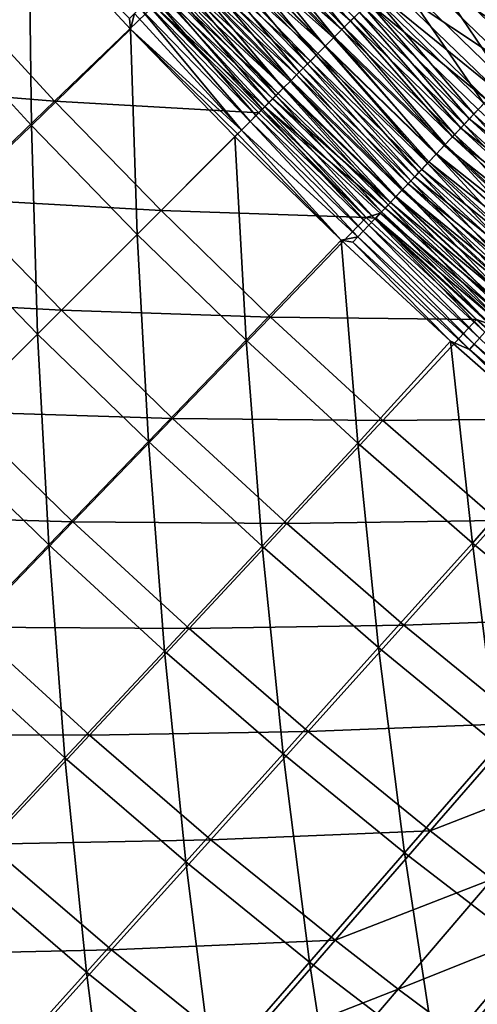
# Model space of a CAD drawing. Header units: metres. Extents: x -1 to 1402, y -1402 to 1.
# Tile 47 of 256: x 318 to 356, y -1121 to -1040. Entities that reach past the tile are written whole.
import ezdxf

# ---------------------------------------------------------------- set-up
doc = ezdxf.new("R2010")
doc.units = ezdxf.units.M

msp = doc.modelspace()

# ---------------------------------------------------------------- linework, layer by layer
at = {"layer": 'None0'}
for points in [[(336.317291, -1031.502319, -492.047485), (345.933685, -1039.953735, -492.880249), (337.049133, -1030.810913, -492.878815)], [(345.410187, -1040.477173, -496.089996), (336.512299, -1031.321045, -496.088684), (337.353424, -1030.526367, -496.907135)], [(345.933685, -1039.953735, -492.880249), (346.666992, -1039.220337, -493.673218), (337.049133, -1030.810913, -492.878815)], [(346.228394, -1039.658936, -496.908203), (345.410187, -1040.477173, -496.089996), (337.353424, -1030.526367, -496.907135)], [(354.397644, -1031.489868, -502.191223), (355.372131, -1030.515381, -502.531799), (363.295074, -1040.13562, -502.190399)], [(363.295074, -1040.13562, -502.190399), (355.372131, -1030.515381, -502.531799), (364.24173, -1039.133545, -502.530487)], [(319.456848, -1048.613525, -450.857635), (310.917694, -1039.34082, -450.860565), (319.257874, -1031.52063, -479.450409)], [(327.670624, -1040.628418, -479.466431), (319.257874, -1031.52063, -479.450409), (327.591431, -1039.75061, -480.765503)], [(327.670624, -1040.628418, -479.466431), (319.456848, -1048.613525, -450.857635), (319.257874, -1031.52063, -479.450409)], [(335.608368, -1032.172119, -491.179169), (345.22171, -1040.665649, -492.049103), (336.317291, -1031.502319, -492.047485)], [(344.614044, -1041.273315, -495.229126), (335.693939, -1032.094238, -495.22757), (336.512299, -1031.321045, -496.088684)], [(336.317291, -1031.502319, -492.047485), (345.22171, -1040.665649, -492.049103), (345.933685, -1039.953735, -492.880249)], [(345.410187, -1040.477173, -496.089996), (344.614044, -1041.273315, -495.229126), (336.512299, -1031.321045, -496.088684)], [(353.433044, -1032.454468, -501.7995), (354.397644, -1031.489868, -502.191223), (362.357971, -1041.127563, -501.799072)], [(362.357971, -1041.127563, -501.799072), (354.397644, -1031.489868, -502.191223), (363.295074, -1040.13562, -502.190399)], [(343.841064, -1042.046265, -494.326721), (334.899384, -1032.844849, -494.325012), (335.693939, -1032.094238, -495.22757)], [(334.923279, -1032.819458, -490.274994), (344.532074, -1041.355347, -491.180847), (335.608368, -1032.172119, -491.179169)], [(344.532074, -1041.355347, -491.180847), (345.22171, -1040.665649, -492.049103), (335.608368, -1032.172119, -491.179169)], [(344.614044, -1041.273315, -495.229126), (343.841064, -1042.046265, -494.326721), (335.693939, -1032.094238, -495.22757)], [(351.538788, -1034.348633, -500.86499), (353.433044, -1032.454468, -501.7995), (360.518341, -1043.074829, -500.864441)], [(354.056702, -1031.830811, -498.932098), (352.31192, -1033.575562, -498.07135), (362.969177, -1040.483154, -498.933411)], [(360.518341, -1043.074829, -500.864441), (353.433044, -1032.454468, -501.7995), (362.357971, -1041.127563, -501.799072)], [(363.832489, -1039.569092, -499.293732), (354.056702, -1031.830811, -498.932098), (362.969177, -1040.483154, -498.933411)], [(343.092316, -1042.795044, -493.384094), (334.1297, -1033.572144, -493.382294), (334.899384, -1032.844849, -494.325012)], [(334.263062, -1033.443237, -489.336151), (343.865723, -1042.021606, -490.276733), (334.923279, -1032.819458, -490.274994)], [(343.841064, -1042.046265, -494.326721), (343.092316, -1042.795044, -493.384094), (334.899384, -1032.844849, -494.325012)], [(343.865723, -1042.021606, -490.276733), (344.532074, -1041.355347, -491.180847), (334.923279, -1032.819458, -490.274994)], [(333.021027, -1034.616821, -487.359009), (342.606354, -1043.281006, -488.365295), (333.628662, -1034.042603, -488.36377)], [(342.368896, -1043.518433, -492.402496), (333.385925, -1034.274902, -492.400665), (334.1297, -1033.572144, -493.382294)], [(333.628662, -1034.042603, -488.36377), (343.223511, -1042.663818, -489.337769), (334.263062, -1033.443237, -489.336151)], [(342.606354, -1043.281006, -488.365295), (343.223511, -1042.663818, -489.337769), (333.628662, -1034.042603, -488.36377)], [(343.092316, -1042.795044, -493.384094), (342.368896, -1043.518433, -492.402496), (334.1297, -1033.572144, -493.382294)], [(343.223511, -1042.663818, -489.337769), (343.865723, -1042.021606, -490.276733), (334.263062, -1033.443237, -489.336151)], [(352.31192, -1033.575562, -498.07135), (350.618347, -1035.269043, -497.02951), (361.274323, -1042.277344, -498.072784)], [(362.969177, -1040.483154, -498.933411), (352.31192, -1033.575562, -498.07135), (361.274323, -1042.277344, -498.072784)], [(341.001587, -1044.885742, -490.327332), (331.980377, -1035.602905, -490.325684), (332.669128, -1034.952148, -491.381378)], [(332.441101, -1035.164795, -486.323151), (342.015167, -1043.872192, -487.360718), (333.021027, -1034.616821, -487.359009)], [(341.671631, -1044.215698, -491.383118), (332.669128, -1034.952148, -491.381378), (333.385925, -1034.274902, -492.400665)], [(341.671631, -1044.215698, -491.383118), (341.001587, -1044.885742, -490.327332), (332.669128, -1034.952148, -491.381378)], [(342.015167, -1043.872192, -487.360718), (342.606354, -1043.281006, -488.365295), (333.021027, -1034.616821, -487.359009)], [(342.368896, -1043.518433, -492.402496), (341.671631, -1044.215698, -491.383118), (333.385925, -1034.274902, -492.400665)], [(349.700104, -1036.187378, -499.733887), (351.538788, -1034.348633, -500.86499), (358.732666, -1044.964966, -499.73288)], [(358.732666, -1044.964966, -499.73288), (351.538788, -1034.348633, -500.86499), (360.518341, -1043.074829, -500.864441)], [(340.359741, -1045.527588, -489.236694), (331.320679, -1036.226318, -489.234833), (331.980377, -1035.602905, -490.325684)], [(331.367493, -1036.179321, -484.165344), (340.914093, -1044.973267, -485.260864), (331.889679, -1035.685913, -485.257965)], [(331.889679, -1035.685913, -485.257965), (341.450836, -1044.436523, -486.325439), (332.441101, -1035.164795, -486.323151)], [(340.914093, -1044.973267, -485.260864), (341.450836, -1044.436523, -486.325439), (331.889679, -1035.685913, -485.257965)], [(341.001587, -1044.885742, -490.327332), (340.359741, -1045.527588, -489.236694), (331.980377, -1035.602905, -490.325684)], [(341.450836, -1044.436523, -486.325439), (342.015167, -1043.872192, -487.360718), (332.441101, -1035.164795, -486.323151)], [(350.618347, -1035.269043, -497.02951), (348.984955, -1036.902466, -495.812408), (359.629211, -1044.018921, -497.03064)], [(361.274323, -1042.277344, -498.072784), (350.618347, -1035.269043, -497.02951), (359.629211, -1044.018921, -497.03064)], [(330.413849, -1037.080566, -481.905304), (339.92688, -1045.960449, -483.050507), (330.875305, -1036.644409, -483.04715)], [(339.74704, -1046.140259, -488.112701), (330.69104, -1036.821289, -488.110229), (331.320679, -1036.226318, -489.234833)], [(330.875305, -1036.644409, -483.04715), (340.405792, -1045.481567, -484.168549), (331.367493, -1036.179321, -484.165344)], [(339.92688, -1045.960449, -483.050507), (340.405792, -1045.481567, -484.168549), (330.875305, -1036.644409, -483.04715)], [(340.359741, -1045.527588, -489.236694), (339.74704, -1046.140259, -488.112701), (331.320679, -1036.226318, -489.234833)], [(340.405792, -1045.481567, -484.168549), (340.914093, -1044.973267, -485.260864), (331.367493, -1036.179321, -484.165344)], [(347.926758, -1037.960693, -498.412506), (349.700104, -1036.187378, -499.733887), (357.010345, -1046.788086, -498.411438)], [(357.010345, -1046.788086, -498.411438), (349.700104, -1036.187378, -499.733887), (358.732666, -1044.964966, -499.73288)], [(304.268951, -1045.233887, -421.197632), (321.380524, -1046.594727, -449.743103), (312.809357, -1037.279541, -449.746552)], [(321.380524, -1046.594727, -449.743103), (329.650757, -1038.662842, -478.362), (312.809357, -1037.279541, -449.746552)], [(338.612457, -1047.27478, -485.770996), (329.525421, -1037.922729, -485.767548), (330.092377, -1037.386963, -486.953796)], [(329.650757, -1038.662842, -478.362), (338.812988, -1047.074341, -480.002167), (329.983887, -1037.486938, -480.741638)], [(329.983887, -1037.486938, -480.741638), (339.478058, -1046.409302, -481.90863), (330.413849, -1037.080566, -481.905304)], [(329.983887, -1037.486938, -480.741638), (338.812988, -1047.074341, -480.002167), (339.478058, -1046.409302, -481.90863)], [(339.164307, -1046.723022, -486.956909), (330.092377, -1037.386963, -486.953796), (330.69104, -1036.821289, -488.110229)], [(339.164307, -1046.723022, -486.956909), (338.612457, -1047.27478, -485.770996), (330.092377, -1037.386963, -486.953796)], [(339.478058, -1046.409302, -481.90863), (339.92688, -1045.960449, -483.050507), (330.413849, -1037.080566, -481.905304)], [(339.74704, -1046.140259, -488.112701), (339.164307, -1046.723022, -486.956909), (330.69104, -1036.821289, -488.110229)], [(348.984955, -1036.902466, -495.812408), (348.193604, -1037.693848, -495.140228), (358.042419, -1045.69873, -495.813507)], [(359.629211, -1044.018921, -497.03064), (348.984955, -1036.902466, -495.812408), (358.042419, -1045.69873, -495.813507)], [(338.092468, -1047.7948, -484.557159), (328.991058, -1038.427734, -484.553558), (329.525421, -1037.922729, -485.767548)], [(338.612457, -1047.27478, -485.770996), (338.092468, -1047.7948, -484.557159), (329.525421, -1037.922729, -485.767548)], [(347.067596, -1038.819824, -497.682709), (347.926758, -1037.960693, -498.412506), (356.175842, -1047.671265, -497.681702)], [(348.193604, -1037.693848, -495.140228), (347.420624, -1038.466797, -494.426849), (357.27359, -1046.512573, -495.141327)], [(356.175842, -1047.671265, -497.681702), (347.926758, -1037.960693, -498.412506), (357.010345, -1046.788086, -498.411438)], [(358.042419, -1045.69873, -495.813507), (348.193604, -1037.693848, -495.140228), (357.27359, -1046.512573, -495.141327)], [(338.320679, -1047.56665, -478.366943), (329.650757, -1038.662842, -478.362), (321.380524, -1046.594727, -449.743103)], [(336.881927, -1049.005371, -481.243927), (328.023254, -1039.342407, -482.050476), (328.490082, -1038.901245, -483.313843)], [(337.605164, -1048.282104, -483.317444), (328.490082, -1038.901245, -483.313843), (328.991058, -1038.427734, -484.553558)], [(337.605164, -1048.282104, -483.317444), (336.881927, -1049.005371, -481.243927), (328.490082, -1038.901245, -483.313843)], [(338.092468, -1047.7948, -484.557159), (337.605164, -1048.282104, -483.317444), (328.991058, -1038.427734, -484.553558)], [(338.320679, -1047.56665, -478.366943), (338.51944, -1047.36792, -479.055145), (329.650757, -1038.662842, -478.362)], [(338.51944, -1047.36792, -479.055145), (338.812988, -1047.074341, -480.002167), (329.650757, -1038.662842, -478.362)], [(346.228394, -1039.658936, -496.908203), (347.067596, -1038.819824, -497.682709), (355.360687, -1048.53418, -496.907135)], [(347.420624, -1038.466797, -494.426849), (346.666992, -1039.220337, -493.673218), (355.790405, -1048.082642, -493.67392)], [(355.360687, -1048.53418, -496.907135), (347.067596, -1038.819824, -497.682709), (356.175842, -1047.671265, -497.681702)], [(357.27359, -1046.512573, -495.141327), (347.420624, -1038.466797, -494.426849), (356.522552, -1047.307617, -494.427856)], [(347.420624, -1038.466797, -494.426849), (355.790405, -1048.082642, -493.67392), (356.522552, -1047.307617, -494.427856)], [(319.456848, -1048.613525, -450.857635), (311.054932, -1056.725952, -422.330383), (310.917694, -1039.34082, -450.860565)], [(328.023254, -1039.342407, -482.050476), (327.670624, -1040.628418, -479.466431), (327.591431, -1039.75061, -480.765503)], [(328.023254, -1039.342407, -482.050476), (336.881927, -1049.005371, -481.243927), (327.670624, -1040.628418, -479.466431)], [(345.933685, -1039.953735, -492.880249), (345.22171, -1040.665649, -492.049103), (354.386414, -1049.568848, -492.049194)], [(345.410187, -1040.477173, -496.089996), (346.228394, -1039.658936, -496.908203), (354.56601, -1049.375244, -496.088715)], [(346.666992, -1039.220337, -493.673218), (345.933685, -1039.953735, -492.880249), (355.078064, -1048.83667, -492.880646)], [(345.933685, -1039.953735, -492.880249), (354.386414, -1049.568848, -492.049194), (355.078064, -1048.83667, -492.880646)], [(354.56601, -1049.375244, -496.088715), (346.228394, -1039.658936, -496.908203), (355.360687, -1048.53418, -496.907135)], [(346.666992, -1039.220337, -493.673218), (355.078064, -1048.83667, -492.880646), (355.790405, -1048.082642, -493.67392)], [(328.239838, -1057.647461, -450.845612), (319.456848, -1048.613525, -450.857635), (327.670624, -1040.628418, -479.466431)], [(336.881927, -1049.005371, -481.243927), (336.563843, -1049.323364, -480.217651), (327.670624, -1040.628418, -479.466431)], [(327.670624, -1040.628418, -479.466431), (336.563843, -1049.323364, -480.217651), (336.34845, -1049.538818, -479.47171)], [(336.34845, -1049.538818, -479.47171), (328.239838, -1057.647461, -450.845612), (327.670624, -1040.628418, -479.466431)], [(345.22171, -1040.665649, -492.049103), (344.532074, -1041.355347, -491.180847), (353.7164, -1050.278076, -491.180725)], [(344.614044, -1041.273315, -495.229126), (345.410187, -1040.477173, -496.089996), (353.792816, -1050.193604, -495.2276)], [(345.22171, -1040.665649, -492.049103), (353.7164, -1050.278076, -491.180725), (354.386414, -1049.568848, -492.049194)], [(353.792816, -1050.193604, -495.2276), (345.410187, -1040.477173, -496.089996), (354.56601, -1049.375244, -496.088715)], [(343.841064, -1042.046265, -494.326721), (344.614044, -1041.273315, -495.229126), (353.042114, -1050.988159, -494.325043)], [(344.532074, -1041.355347, -491.180847), (343.865723, -1042.021606, -490.276733), (353.06897, -1050.963379, -490.276367)], [(344.532074, -1041.355347, -491.180847), (353.06897, -1050.963379, -490.276367), (353.7164, -1050.278076, -491.180725)], [(353.042114, -1050.988159, -494.325043), (344.614044, -1041.273315, -495.229126), (353.792816, -1050.193604, -495.2276)], [(343.092316, -1042.795044, -493.384094), (343.841064, -1042.046265, -494.326721), (352.314911, -1051.757935, -493.382324)], [(343.865723, -1042.021606, -490.276733), (343.223511, -1042.663818, -489.337769), (352.444977, -1051.623901, -489.337311)], [(352.314911, -1051.757935, -493.382324), (343.841064, -1042.046265, -494.326721), (353.042114, -1050.988159, -494.325043)], [(343.865723, -1042.021606, -490.276733), (352.444977, -1051.623901, -489.337311), (353.06897, -1050.963379, -490.276367)], [(351.612152, -1052.501709, -492.400665), (342.368896, -1043.518433, -492.402496), (343.092316, -1042.795044, -493.384094)], [(343.223511, -1042.663818, -489.337769), (342.606354, -1043.281006, -488.365295), (351.845367, -1052.258545, -488.364685)], [(351.612152, -1052.501709, -492.400665), (343.092316, -1042.795044, -493.384094), (352.314911, -1051.757935, -493.382324)], [(343.223511, -1042.663818, -489.337769), (351.845367, -1052.258545, -488.364685), (352.444977, -1051.623901, -489.337311)], [(342.015167, -1043.872192, -487.360718), (341.450836, -1044.436523, -486.325439), (350.722931, -1053.446533, -486.323547)], [(341.671631, -1044.215698, -491.383118), (342.368896, -1043.518433, -492.402496), (350.934875, -1053.218506, -491.381378)], [(342.606354, -1043.281006, -488.365295), (342.015167, -1043.872192, -487.360718), (351.271057, -1052.866333, -487.35968)], [(342.015167, -1043.872192, -487.360718), (350.722931, -1053.446533, -486.323547), (351.271057, -1052.866333, -487.35968)], [(350.934875, -1053.218506, -491.381378), (342.368896, -1043.518433, -492.402496), (351.612152, -1052.501709, -492.400665)], [(342.606354, -1043.281006, -488.365295), (351.271057, -1052.866333, -487.35968), (351.845367, -1052.258545, -488.364685)], [(341.450836, -1044.436523, -486.325439), (340.914093, -1044.973267, -485.260864), (350.201721, -1053.998169, -485.258057)], [(341.001587, -1044.885742, -490.327332), (341.671631, -1044.215698, -491.383118), (350.284088, -1053.907227, -490.325684)], [(341.450836, -1044.436523, -486.325439), (350.201721, -1053.998169, -485.258057), (350.722931, -1053.446533, -486.323547)], [(350.284088, -1053.907227, -490.325684), (341.671631, -1044.215698, -491.383118), (350.934875, -1053.218506, -491.381378)], [(312.968994, -1054.710449, -421.193298), (321.380524, -1046.594727, -449.743103), (304.268951, -1045.233887, -421.197632)], [(339.74704, -1046.140259, -488.112701), (340.359741, -1045.527588, -489.236694), (349.065765, -1055.196533, -488.110229)], [(340.405792, -1045.481567, -484.168549), (339.92688, -1045.960449, -483.050507), (349.242859, -1055.012939, -483.04657)], [(340.359741, -1045.527588, -489.236694), (341.001587, -1044.885742, -490.327332), (349.660706, -1054.566895, -489.234833)], [(349.065765, -1055.196533, -488.110229), (340.359741, -1045.527588, -489.236694), (349.660706, -1054.566895, -489.234833)], [(340.914093, -1044.973267, -485.260864), (340.405792, -1045.481567, -484.168549), (349.70813, -1054.520508, -484.1651)], [(340.405792, -1045.481567, -484.168549), (349.242859, -1055.012939, -483.04657), (349.70813, -1054.520508, -484.1651)], [(340.914093, -1044.973267, -485.260864), (349.70813, -1054.520508, -484.1651), (350.201721, -1053.998169, -485.258057)], [(349.660706, -1054.566895, -489.234833), (341.001587, -1044.885742, -490.327332), (350.284088, -1053.907227, -490.325684)], [(339.478058, -1046.409302, -481.90863), (338.812988, -1047.074341, -480.002167), (348.806671, -1055.474487, -481.904358)], [(339.164307, -1046.723022, -486.956909), (339.74704, -1046.140259, -488.112701), (348.500031, -1055.795288, -486.953766)], [(339.92688, -1045.960449, -483.050507), (339.478058, -1046.409302, -481.90863), (349.242859, -1055.012939, -483.04657)], [(349.242859, -1055.012939, -483.04657), (339.478058, -1046.409302, -481.90863), (348.806671, -1055.474487, -481.904358)], [(348.500031, -1055.795288, -486.953766), (339.74704, -1046.140259, -488.112701), (349.065765, -1055.196533, -488.110229)], [(330.212799, -1055.674438, -449.743256), (321.380524, -1046.594727, -449.743103), (312.968994, -1054.710449, -421.193298)], [(330.212799, -1055.674438, -449.743256), (338.320679, -1047.56665, -478.366943), (321.380524, -1046.594727, -449.743103)], [(338.092468, -1047.7948, -484.557159), (338.612457, -1047.27478, -485.770996), (347.459259, -1056.896606, -484.553528)], [(338.812988, -1047.074341, -480.002167), (338.51944, -1047.36792, -479.055145), (347.236694, -1056.248291, -478.361694)], [(338.612457, -1047.27478, -485.770996), (339.164307, -1046.723022, -486.956909), (347.964264, -1056.362183, -485.767517)], [(347.459259, -1056.896606, -484.553528), (338.612457, -1047.27478, -485.770996), (347.964264, -1056.362183, -485.767517)], [(348.806671, -1055.474487, -481.904358), (338.812988, -1047.074341, -480.002167), (348.400208, -1055.904541, -480.740326)], [(338.812988, -1047.074341, -480.002167), (347.236694, -1056.248291, -478.361694), (348.400208, -1055.904541, -480.740326)], [(347.964264, -1056.362183, -485.767517), (339.164307, -1046.723022, -486.956909), (348.500031, -1055.795288, -486.953766)], [(356.522552, -1047.307617, -494.427856), (355.790405, -1048.082642, -493.67392), (365.880493, -1055.905884, -494.423004)], [(365.542328, -1056.278076, -497.677155), (356.175842, -1047.671265, -497.681702), (357.010345, -1046.788086, -498.411438)], [(347.236694, -1056.248291, -478.361694), (338.320679, -1047.56665, -478.366943), (330.212799, -1055.674438, -449.743256)], [(337.605164, -1048.282104, -483.317444), (338.092468, -1047.7948, -484.557159), (346.985779, -1057.397583, -483.313812)], [(346.985779, -1057.397583, -483.313812), (338.092468, -1047.7948, -484.557159), (347.459259, -1056.896606, -484.553528)], [(338.51944, -1047.36792, -479.055145), (338.320679, -1047.56665, -478.366943), (347.236694, -1056.248291, -478.361694)], [(355.790405, -1048.082642, -493.67392), (355.078064, -1048.83667, -492.880646), (365.170502, -1056.70166, -493.668457)], [(364.751831, -1057.16394, -496.902039), (355.360687, -1048.53418, -496.907135), (356.175842, -1047.671265, -497.681702)], [(355.790405, -1048.082642, -493.67392), (365.170502, -1056.70166, -493.668457), (365.880493, -1055.905884, -494.423004)], [(364.751831, -1057.16394, -496.902039), (356.175842, -1047.671265, -497.681702), (365.542328, -1056.278076, -497.677155)], [(319.972992, -1065.914307, -422.303955), (311.054932, -1056.725952, -422.330383), (319.456848, -1048.613525, -450.857635)], [(328.239838, -1057.647461, -450.845612), (319.972992, -1065.914307, -422.303955), (319.456848, -1048.613525, -450.857635)], [(346.544586, -1057.86438, -482.050446), (336.881927, -1049.005371, -481.243927), (337.605164, -1048.282104, -483.317444)], [(346.544586, -1057.86438, -482.050446), (337.605164, -1048.282104, -483.317444), (346.985779, -1057.397583, -483.313812)], [(355.078064, -1048.83667, -492.880646), (354.386414, -1049.568848, -492.049194), (364.479706, -1057.475952, -492.874542)], [(363.981201, -1058.027466, -496.083008), (354.56601, -1049.375244, -496.088715), (355.360687, -1048.53418, -496.907135)], [(355.078064, -1048.83667, -492.880646), (364.479706, -1057.475952, -492.874542), (365.170502, -1056.70166, -493.668457)], [(363.981201, -1058.027466, -496.083008), (355.360687, -1048.53418, -496.907135), (364.751831, -1057.16394, -496.902039)], [(328.239838, -1057.647461, -450.845612), (336.34845, -1049.538818, -479.47171), (337.273407, -1066.430786, -450.857666)], [(336.34845, -1049.538818, -479.47171), (336.563843, -1049.323364, -480.217651), (345.171661, -1058.134033, -479.466522)], [(336.34845, -1049.538818, -479.47171), (345.171661, -1058.134033, -479.466522), (337.273407, -1066.430786, -450.857666)], [(336.563843, -1049.323364, -480.217651), (336.881927, -1049.005371, -481.243927), (345.171661, -1058.134033, -479.466522)], [(345.171661, -1058.134033, -479.466522), (336.881927, -1049.005371, -481.243927), (346.544586, -1057.86438, -482.050446)], [(354.386414, -1049.568848, -492.049194), (353.7164, -1050.278076, -491.180725), (363.809052, -1058.227661, -492.042419)], [(363.231445, -1058.867676, -495.221252), (353.792816, -1050.193604, -495.2276), (354.56601, -1049.375244, -496.088715)], [(354.386414, -1049.568848, -492.049194), (363.809052, -1058.227661, -492.042419), (364.479706, -1057.475952, -492.874542)], [(363.231445, -1058.867676, -495.221252), (354.56601, -1049.375244, -496.088715), (363.981201, -1058.027466, -496.083008)], [(362.50351, -1059.68335, -494.318054), (353.042114, -1050.988159, -494.325043), (353.792816, -1050.193604, -495.2276)], [(353.7164, -1050.278076, -491.180725), (353.06897, -1050.963379, -490.276367), (363.159363, -1058.955811, -491.173218)], [(353.7164, -1050.278076, -491.180725), (363.159363, -1058.955811, -491.173218), (363.809052, -1058.227661, -492.042419)], [(362.50351, -1059.68335, -494.318054), (353.792816, -1050.193604, -495.2276), (363.231445, -1058.867676, -495.221252)], [(361.79837, -1060.473511, -493.374664), (352.314911, -1051.757935, -493.382324), (353.042114, -1050.988159, -494.325043)], [(353.06897, -1050.963379, -490.276367), (352.444977, -1051.623901, -489.337311), (362.531586, -1059.659424, -490.268158)], [(361.79837, -1060.473511, -493.374664), (353.042114, -1050.988159, -494.325043), (362.50351, -1059.68335, -494.318054)], [(353.06897, -1050.963379, -490.276367), (362.531586, -1059.659424, -490.268158), (363.159363, -1058.955811, -491.173218)], [(361.116943, -1061.237061, -492.392303), (351.612152, -1052.501709, -492.400665), (352.314911, -1051.757935, -493.382324)], [(352.444977, -1051.623901, -489.337311), (351.845367, -1052.258545, -488.364685), (361.926544, -1060.337402, -489.328339)], [(361.116943, -1061.237061, -492.392303), (352.314911, -1051.757935, -493.382324), (361.79837, -1060.473511, -493.374664)], [(352.444977, -1051.623901, -489.337311), (361.926544, -1060.337402, -489.328339), (362.531586, -1059.659424, -490.268158)], [(351.271057, -1052.866333, -487.35968), (350.722931, -1053.446533, -486.323547), (360.788391, -1061.612915, -487.349152)], [(360.460266, -1061.972778, -491.372314), (350.934875, -1053.218506, -491.381378), (351.612152, -1052.501709, -492.400665)], [(351.845367, -1052.258545, -488.364685), (351.271057, -1052.866333, -487.35968), (361.345184, -1060.988892, -488.35495)], [(351.271057, -1052.866333, -487.35968), (360.788391, -1061.612915, -487.349152), (361.345184, -1060.988892, -488.35495)], [(360.460266, -1061.972778, -491.372314), (351.612152, -1052.501709, -492.400665), (361.116943, -1061.237061, -492.392303)], [(351.845367, -1052.258545, -488.364685), (361.345184, -1060.988892, -488.35495), (361.926544, -1060.337402, -489.328339)], [(350.722931, -1053.446533, -486.323547), (350.201721, -1053.998169, -485.258057), (360.256958, -1062.208374, -486.312195)], [(359.829254, -1062.67981, -490.315887), (350.284088, -1053.907227, -490.325684), (350.934875, -1053.218506, -491.381378)], [(350.722931, -1053.446533, -486.323547), (360.256958, -1062.208374, -486.312195), (360.788391, -1061.612915, -487.349152)], [(359.829254, -1062.67981, -490.315887), (350.934875, -1053.218506, -491.381378), (360.460266, -1061.972778, -491.372314)], [(358.648071, -1064.003052, -488.098907), (349.065765, -1055.196533, -488.110229), (349.660706, -1054.566895, -489.234833)], [(349.70813, -1054.520508, -484.1651), (349.242859, -1055.012939, -483.04657), (359.273193, -1063.310669, -484.1521)], [(359.224884, -1063.356934, -489.224274), (349.660706, -1054.566895, -489.234833), (350.284088, -1053.907227, -490.325684)], [(358.648071, -1064.003052, -488.098907), (349.660706, -1054.566895, -489.234833), (359.224884, -1063.356934, -489.224274)], [(350.201721, -1053.998169, -485.258057), (349.70813, -1054.520508, -484.1651), (359.751678, -1062.774536, -485.24588)], [(349.70813, -1054.520508, -484.1651), (359.273193, -1063.310669, -484.1521), (359.751678, -1062.774536, -485.24588)], [(350.201721, -1053.998169, -485.258057), (359.751678, -1062.774536, -485.24588), (360.256958, -1062.208374, -486.312195)], [(359.224884, -1063.356934, -489.224274), (350.284088, -1053.907227, -490.325684), (359.829254, -1062.67981, -490.315887)], [(321.943695, -1063.943604, -421.192963), (312.968994, -1054.710449, -421.193298), (304.396179, -1062.986206, -392.718109)], [(321.943695, -1063.943604, -421.192963), (330.212799, -1055.674438, -449.743256), (312.968994, -1054.710449, -421.193298)], [(358.099609, -1064.617554, -486.941711), (348.500031, -1055.795288, -486.953766), (349.065765, -1055.196533, -488.110229)], [(349.242859, -1055.012939, -483.04657), (348.806671, -1055.474487, -481.904358), (358.822205, -1063.815918, -483.032745)], [(358.099609, -1064.617554, -486.941711), (349.065765, -1055.196533, -488.110229), (358.648071, -1064.003052, -488.098907)], [(349.242859, -1055.012939, -483.04657), (358.822205, -1063.815918, -483.032745), (359.273193, -1063.310669, -484.1521)], [(330.212799, -1055.674438, -449.743256), (321.943695, -1063.943604, -421.192963), (339.292786, -1064.50647, -449.744385)], [(339.292786, -1064.50647, -449.744385), (347.236694, -1056.248291, -478.361694), (330.212799, -1055.674438, -449.743256)], [(356.390381, -1064.698242, -478.345825), (347.236694, -1056.248291, -478.361694), (339.292786, -1064.50647, -449.744385)], [(348.400208, -1055.904541, -480.740326), (347.236694, -1056.248291, -478.361694), (348.0242, -1056.302368, -479.556366)], [(347.236694, -1056.248291, -478.361694), (356.390381, -1064.698242, -478.345825), (348.0242, -1056.302368, -479.556366)], [(357.580231, -1065.199341, -485.7547), (347.964264, -1056.362183, -485.767517), (348.500031, -1055.795288, -486.953766)], [(358.005493, -1064.730835, -480.724792), (348.400208, -1055.904541, -480.740326), (348.0242, -1056.302368, -479.556366)], [(358.399414, -1064.289551, -481.889648), (348.806671, -1055.474487, -481.904358), (348.400208, -1055.904541, -480.740326)], [(358.399414, -1064.289551, -481.889648), (348.400208, -1055.904541, -480.740326), (358.005493, -1064.730835, -480.724792)], [(357.580231, -1065.199341, -485.7547), (348.500031, -1055.795288, -486.953766), (358.099609, -1064.617554, -486.941711)], [(348.806671, -1055.474487, -481.904358), (358.399414, -1064.289551, -481.889648), (358.822205, -1063.815918, -483.032745)], [(319.972992, -1065.914307, -422.303955), (311.548737, -1074.338623, -393.849976), (311.054932, -1056.725952, -422.330383)], [(347.459259, -1056.896606, -484.553528), (356.631744, -1066.261719, -483.299408), (346.985779, -1057.397583, -483.313812)], [(347.964264, -1056.362183, -485.767517), (357.090698, -1065.747681, -484.539917), (347.459259, -1056.896606, -484.553528)], [(357.090698, -1065.747681, -484.539917), (356.631744, -1066.261719, -483.299408), (347.459259, -1056.896606, -484.553528)], [(357.090698, -1065.747681, -484.539917), (347.964264, -1056.362183, -485.767517), (357.580231, -1065.199341, -485.7547)], [(348.0242, -1056.302368, -479.556366), (356.390381, -1064.698242, -478.345825), (357.641113, -1065.138916, -479.539978)], [(348.0242, -1056.302368, -479.556366), (357.641113, -1065.138916, -479.539978), (358.005493, -1064.730835, -480.724792)], [(319.972992, -1065.914307, -422.303955), (328.239838, -1057.647461, -450.845612), (329.16095, -1074.832642, -422.330353)], [(328.239838, -1057.647461, -450.845612), (337.273407, -1066.430786, -450.857666), (329.16095, -1074.832642, -422.330353)], [(346.136414, -1058.296143, -480.765442), (345.171661, -1058.134033, -479.466522), (346.544586, -1057.86438, -482.050446)], [(355.808563, -1067.183472, -480.749481), (346.136414, -1058.296143, -480.765442), (346.544586, -1057.86438, -482.050446)], [(356.204132, -1066.740601, -482.035248), (346.544586, -1057.86438, -482.050446), (346.985779, -1057.397583, -483.313812)], [(356.204132, -1066.740601, -482.035248), (355.808563, -1067.183472, -480.749481), (346.544586, -1057.86438, -482.050446)], [(356.631744, -1066.261719, -483.299408), (356.204132, -1066.740601, -482.035248), (346.985779, -1057.397583, -483.313812)], [(337.273407, -1066.430786, -450.857666), (345.171661, -1058.134033, -479.466522), (346.545868, -1074.970215, -450.860504)], [(345.171661, -1058.134033, -479.466522), (354.241638, -1066.517578, -479.450623), (346.545868, -1074.970215, -450.860504)], [(354.241638, -1066.517578, -479.450623), (345.171661, -1058.134033, -479.466522), (346.136414, -1058.296143, -480.765442)], [(355.808563, -1067.183472, -480.749481), (354.241638, -1066.517578, -479.450623), (346.136414, -1058.296143, -480.765442)], [(313.513519, -1072.373779, -392.717346), (321.943695, -1063.943604, -421.192963), (304.396179, -1062.986206, -392.718109)], [(321.943695, -1063.943604, -421.192963), (313.513519, -1072.373779, -392.717346), (331.177032, -1072.918091, -421.194397)], [(321.943695, -1063.943604, -421.192963), (331.177032, -1072.918091, -421.194397), (339.292786, -1064.50647, -449.744385)], [(339.292786, -1064.50647, -449.744385), (331.177032, -1072.918091, -421.194397), (348.607758, -1073.077881, -449.747772)], [(348.607758, -1073.077881, -449.747772), (356.390381, -1064.698242, -478.345825), (339.292786, -1064.50647, -449.744385)], [(365.771912, -1072.90625, -478.319336), (356.390381, -1064.698242, -478.345825), (348.607758, -1073.077881, -449.747772)], [(356.390381, -1064.698242, -478.345825), (365.771912, -1072.90625, -478.319336), (357.641113, -1065.138916, -479.539978)], [(311.548737, -1074.338623, -393.849976), (319.972992, -1065.914307, -422.303955), (320.89389, -1083.393677, -393.88974)], [(319.972992, -1065.914307, -422.303955), (329.16095, -1074.832642, -422.330353), (320.89389, -1083.393677, -393.88974)], [(329.16095, -1074.832642, -422.330353), (337.273407, -1066.430786, -450.857666), (338.594238, -1083.500977, -422.334015)], [(337.273407, -1066.430786, -450.857666), (346.545868, -1074.970215, -450.860504), (338.594238, -1083.500977, -422.334015)], [(346.545868, -1074.970215, -450.860504), (354.241638, -1066.517578, -479.450623), (356.047119, -1083.251343, -450.865112)], [(354.241638, -1066.517578, -479.450623), (363.553772, -1074.681396, -479.423828), (356.047119, -1083.251343, -450.865112)], [(363.553772, -1074.681396, -479.423828), (354.241638, -1066.517578, -479.450623), (355.808563, -1067.183472, -480.749481)], [(365.731384, -1075.802979, -480.720917), (355.808563, -1067.183472, -480.749481), (356.204132, -1066.740601, -482.035248)], [(366.113831, -1075.349487, -482.008087), (356.204132, -1066.740601, -482.035248), (356.631744, -1066.261719, -483.299408)], [(366.113831, -1075.349487, -482.008087), (365.731384, -1075.802979, -480.720917), (356.204132, -1066.740601, -482.035248)], [(365.731384, -1075.802979, -480.720917), (363.553772, -1074.681396, -479.423828), (355.808563, -1067.183472, -480.749481)], [(313.513519, -1072.373779, -392.717346), (304.924316, -1080.963013, -364.324371), (322.901306, -1081.490967, -392.719086)], [(313.513519, -1072.373779, -392.717346), (322.901306, -1081.490967, -392.719086), (331.177032, -1072.918091, -421.194397)], [(331.177032, -1072.918091, -421.194397), (322.901306, -1081.490967, -392.719086), (340.653412, -1081.618408, -421.198669)], [(331.177032, -1072.918091, -421.194397), (340.653412, -1081.618408, -421.198669), (348.607758, -1073.077881, -449.747772)], [(348.607758, -1073.077881, -449.747772), (340.653412, -1081.618408, -421.198669), (358.151154, -1081.382935, -449.753387)], [(358.151154, -1081.382935, -449.753387), (365.771912, -1072.90625, -478.319336), (348.607758, -1073.077881, -449.747772)], [(311.548737, -1074.338623, -393.849976), (320.89389, -1083.393677, -393.88974), (312.47052, -1092.114868, -365.531952)], [(320.89389, -1083.393677, -393.88974), (329.16095, -1074.832642, -422.330353), (330.491241, -1092.191528, -393.893646)], [(329.16095, -1074.832642, -422.330353), (338.594238, -1083.500977, -422.334015), (330.491241, -1092.191528, -393.893646)], [(338.594238, -1083.500977, -422.334015), (346.545868, -1074.970215, -450.860504), (348.265381, -1091.898804, -422.339905)], [(346.545868, -1074.970215, -450.860504), (356.047119, -1083.251343, -450.865112), (348.265381, -1091.898804, -422.339905)], [(356.047119, -1083.251343, -450.865112), (363.553772, -1074.681396, -479.423828), (365.763977, -1091.263062, -450.871429)], [(304.924316, -1080.963013, -364.324371), (314.467438, -1090.2229, -364.326385), (322.901306, -1081.490967, -392.719086)], [(322.901306, -1081.490967, -392.719086), (314.467438, -1090.2229, -364.326385), (332.542358, -1090.320557, -392.724304)], [(322.901306, -1081.490967, -392.719086), (332.542358, -1090.320557, -392.724304), (340.653412, -1081.618408, -421.198669)], [(340.653412, -1081.618408, -421.198669), (350.365784, -1090.038452, -421.20578), (358.151154, -1081.382935, -449.753387)], [(358.151154, -1081.382935, -449.753387), (350.365784, -1090.038452, -421.20578), (367.9151, -1089.415405, -449.761261)], [(340.653412, -1081.618408, -421.198669), (332.542358, -1090.320557, -392.724304), (350.365784, -1090.038452, -421.20578)], [(312.47052, -1092.114868, -365.531952), (320.89389, -1083.393677, -393.88974), (322.234772, -1101.042847, -365.535919)], [(320.89389, -1083.393677, -393.88974), (330.491241, -1092.191528, -393.893646), (322.234772, -1101.042847, -365.535919)], [(330.491241, -1092.191528, -393.893646), (338.594238, -1083.500977, -422.334015), (340.336456, -1100.706421, -393.899933)], [(338.594238, -1083.500977, -422.334015), (348.265381, -1091.898804, -422.339905), (340.336456, -1100.706421, -393.899933)], [(348.265381, -1091.898804, -422.339905), (356.047119, -1083.251343, -450.865112), (358.159363, -1100.013794, -422.348053)], [(356.047119, -1083.251343, -450.865112), (365.763977, -1091.263062, -450.871429), (358.159363, -1100.013794, -422.348053)], [(350.365784, -1090.038452, -421.20578), (360.305908, -1098.172119, -421.215637), (367.9151, -1089.415405, -449.761261)], [(314.467438, -1090.2229, -364.326385), (305.876617, -1099.112915, -336.021362), (324.27594, -1099.182495, -364.332428)], [(314.467438, -1090.2229, -364.326385), (324.27594, -1099.182495, -364.332428), (332.542358, -1090.320557, -392.724304)], [(332.542358, -1090.320557, -392.724304), (324.27594, -1099.182495, -364.332428), (342.429108, -1098.856445, -392.732971)], [(332.542358, -1090.320557, -392.724304), (342.429108, -1098.856445, -392.732971), (350.365784, -1090.038452, -421.20578)], [(350.365784, -1090.038452, -421.20578), (342.429108, -1098.856445, -392.732971), (360.305908, -1098.172119, -421.215637)], [(312.47052, -1092.114868, -365.531952), (322.234772, -1101.042847, -365.535919), (313.823212, -1110.055176, -337.25882)], [(322.234772, -1101.042847, -365.535919), (330.491241, -1092.191528, -393.893646), (332.257813, -1109.674927, -365.542328)], [(330.491241, -1092.191528, -393.893646), (340.336456, -1100.706421, -393.899933), (332.257813, -1109.674927, -365.542328)], [(340.336456, -1100.706421, -393.899933), (348.265381, -1091.898804, -422.339905), (350.413422, -1108.924927, -393.908661)], [(348.265381, -1091.898804, -422.339905), (358.159363, -1100.013794, -422.348053), (350.413422, -1108.924927, -393.908661)], [(342.429108, -1098.856445, -392.732971), (352.552643, -1107.091797, -392.744995), (360.305908, -1098.172119, -421.215637)], [(360.305908, -1098.172119, -421.215637), (352.552643, -1107.091797, -392.744995), (365.358276, -1102.129272, -421.221588)], [(305.876617, -1099.112915, -336.021362), (315.854767, -1108.202515, -336.028015), (324.27594, -1099.182495, -364.332428)], [(324.27594, -1099.182495, -364.332428), (315.854767, -1108.202515, -336.028015), (334.341522, -1107.834595, -364.342438)], [(324.27594, -1099.182495, -364.332428), (334.341522, -1107.834595, -364.342438), (342.429108, -1098.856445, -392.732971)], [(342.429108, -1098.856445, -392.732971), (334.341522, -1107.834595, -364.342438), (352.552643, -1107.091797, -392.744995)], [(350.413422, -1108.924927, -393.908661), (358.159363, -1100.013794, -422.348053), (360.707306, -1116.835083, -393.919769)], [(313.823212, -1110.055176, -337.25882), (322.234772, -1101.042847, -365.535919), (324.027313, -1118.804443, -337.265564)], [(322.234772, -1101.042847, -365.535919), (332.257813, -1109.674927, -365.542328), (324.027313, -1118.804443, -337.265564)], [(332.257813, -1109.674927, -365.542328), (340.336456, -1100.706421, -393.899933), (342.522888, -1117.996948, -365.551239)], [(340.336456, -1100.706421, -393.899933), (350.413422, -1108.924927, -393.908661), (342.522888, -1117.996948, -365.551239)], [(352.552643, -1107.091797, -392.744995), (357.69989, -1111.094482, -392.752228), (365.358276, -1102.129272, -421.221588)], [(334.341522, -1107.834595, -364.342438), (344.65451, -1116.172241, -364.356262), (352.552643, -1107.091797, -392.744995)], [(352.552643, -1107.091797, -392.744995), (344.65451, -1116.172241, -364.356262), (357.69989, -1111.094482, -392.752228)], [(315.854767, -1108.202515, -336.028015), (307.278839, -1117.380249, -307.813416), (326.102814, -1116.971436, -336.038971)], [(315.854767, -1108.202515, -336.028015), (326.102814, -1116.971436, -336.038971), (334.341522, -1107.834595, -364.342438)], [(334.341522, -1107.834595, -364.342438), (326.102814, -1116.971436, -336.038971), (344.65451, -1116.172241, -364.356262)], [(342.522888, -1117.996948, -365.551239), (350.413422, -1108.924927, -393.908661), (353.014526, -1125.996338, -365.562592)], [(350.413422, -1108.924927, -393.908661), (360.707306, -1116.835083, -393.919769), (353.014526, -1125.996338, -365.562592)], [(313.823212, -1110.055176, -337.25882), (324.027313, -1118.804443, -337.265564), (315.644348, -1128.093506, -309.073578)], [(324.027313, -1118.804443, -337.265564), (332.257813, -1109.674927, -365.542328), (334.484924, -1127.229858, -337.274933)], [(332.257813, -1109.674927, -365.542328), (342.522888, -1117.996948, -365.551239), (334.484924, -1127.229858, -337.274933)], [(344.65451, -1116.172241, -364.356262), (349.900269, -1120.220581, -364.364624), (357.69989, -1111.094482, -392.752228)], [(357.69989, -1111.094482, -392.752228), (349.900269, -1120.220581, -364.364624), (362.902588, -1115.019409, -392.760284)], [(349.900269, -1120.220581, -364.364624), (355.203766, -1124.187744, -364.373901), (362.902588, -1115.019409, -392.760284)], [(362.902588, -1115.019409, -392.760284), (355.203766, -1124.187744, -364.373901), (368.159515, -1118.866089, -392.769165)], [(326.102814, -1116.971436, -336.038971), (336.610229, -1125.411865, -336.054169), (344.65451, -1116.172241, -364.356262)], [(344.65451, -1116.172241, -364.356262), (336.610229, -1125.411865, -336.054169), (349.900269, -1120.220581, -364.364624)], [(307.278839, -1117.380249, -307.813416), (317.71228, -1126.266235, -307.825073), (326.102814, -1116.971436, -336.038971)], [(326.102814, -1116.971436, -336.038971), (317.71228, -1126.266235, -307.825073), (336.610229, -1125.411865, -336.054169)], [(353.014526, -1125.996338, -365.562592), (360.707306, -1116.835083, -393.919769), (363.723511, -1133.668701, -365.576324)], [(334.484924, -1127.229858, -337.274933), (342.522888, -1117.996948, -365.551239), (345.180328, -1135.318604, -337.286896)], [(342.522888, -1117.996948, -365.551239), (353.014526, -1125.996338, -365.562592), (345.180328, -1135.318604, -337.286896)], [(315.644348, -1128.093506, -309.073578), (324.027313, -1118.804443, -337.265564), (326.297974, -1136.622192, -309.083649)], [(324.027313, -1118.804443, -337.265564), (334.484924, -1127.229858, -337.274933), (326.297974, -1136.622192, -309.083649)], [(355.203766, -1124.187744, -364.373901), (360.563751, -1128.072876, -364.384094), (368.159515, -1118.866089, -392.769165)], [(336.610229, -1125.411865, -336.054169), (341.957367, -1129.506226, -336.063324), (349.900269, -1120.220581, -364.364624)], [(349.900269, -1120.220581, -364.364624), (341.957367, -1129.506226, -336.063324), (355.203766, -1124.187744, -364.373901)]]:
    msp.add_3dface(points, dxfattribs=at)
at = {"layer": 'None01'}
for points in [[(816.776855, -1069.074585, -541.977783), (444.878021, -704.354675, -541.977783), (229.878082, -482.175842, -541.977783)], [(816.776855, -1069.074585, -541.977783), (229.878082, -482.175842, -541.977783), (816.776855, -1069.074585, -521.977783)], [(229.878082, -482.175842, -541.977783), (229.878082, -482.175842, -521.977783), (816.776855, -1069.074585, -521.977783)], [(229.878082, -482.175842, -521.977783), (444.878021, -704.354675, -521.977783), (816.776855, -1069.074585, -521.977783)], [(439.14267, -712.545654, -541.977783), (802.634766, -1083.216797, -541.977783), (215.735947, -496.317963, -541.977783)], [(215.735947, -496.317963, -521.977783), (215.735947, -496.317963, -541.977783), (802.634766, -1083.216797, -521.977783)], [(215.735947, -496.317963, -541.977783), (802.634766, -1083.216797, -541.977783), (802.634766, -1083.216797, -521.977783)], [(215.735947, -496.317963, -521.977783), (802.634766, -1083.216797, -521.977783), (439.14267, -712.545654, -521.977783)]]:
    msp.add_3dface(points, dxfattribs=at)

doc.saveas('drawing.dxf')
